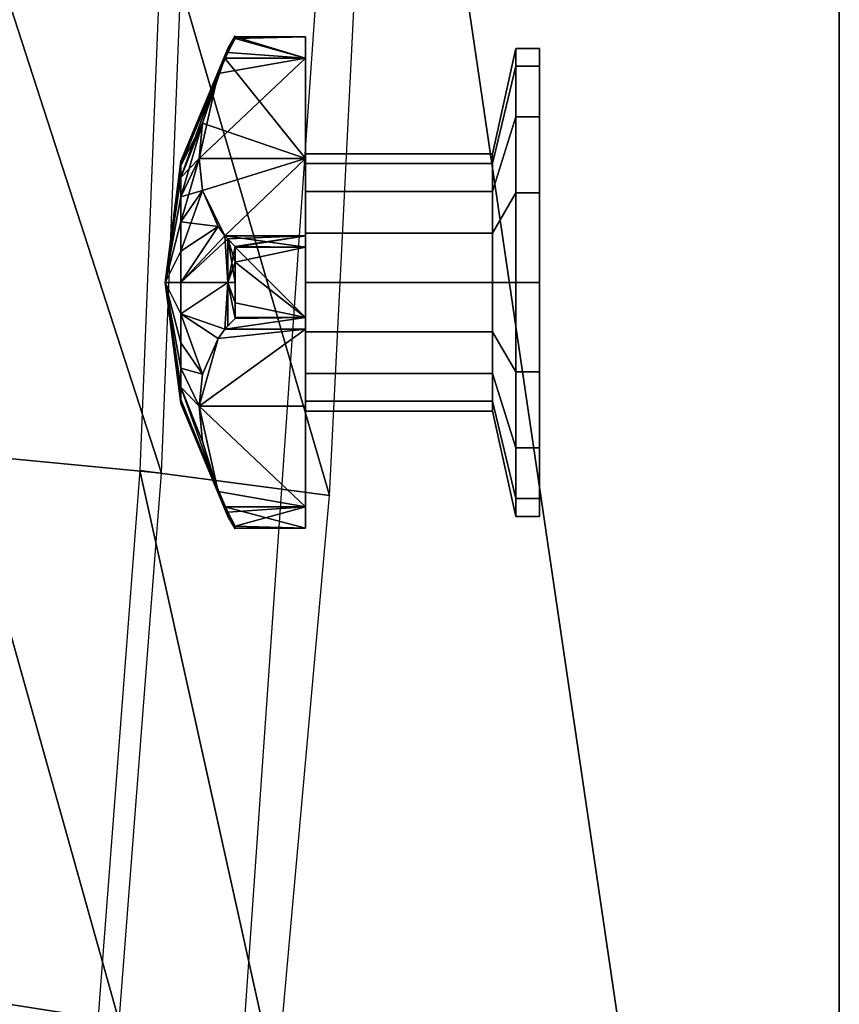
# Model space of a CAD drawing. Extents: x 0 to 60, y 12 to 112.
# Tile 41 of 43: x 55.62 to 60, y 88.86 to 94.12. Entities that reach past the tile are written whole.
import ezdxf

# ---------------------------------------------------------------- set-up
doc = ezdxf.new("R2010")
doc.units = 0
doc.header["$MEASUREMENT"] = 0
doc.layers.add('rubinetteria', color=7, linetype='CONTINUOUS', true_color=0xa8a8a8)
doc.layers.add('vasca', color=7, linetype='CONTINUOUS')

msp = doc.modelspace()

# ---------------------------------------------------------------- meshes
at = {"layer": 'rubinetteria'}
mesh = msp.add_polyface(dxfattribs=at)
corners = [(56.2103, 96.1385, 27.9538), (57.2103, 96.1385, 27.9538), (57.2103, 96.0909, 28.1929), (56.2103, 96.0909, 28.1929), (57.2103, 96.1963, 27.9777), (57.2103, 96.1534, 28.1929), (57.9603, 96.1963, 27.9777), (57.9603, 96.1385, 27.9538), (57.9603, 96.0909, 28.1929), (57.9603, 96.1534, 28.1929), (58.1478, 96.1385, 27.9538), (58.1478, 96.0909, 28.1929), (58.2728, 95.5611, 27.7146), (58.2728, 95.4659, 28.1929), (58.3978, 95.5611, 27.7146), (58.3978, 95.4659, 28.1929), (58.1478, 96.274, 27.751), (58.2728, 95.8321, 27.3091), (58.3978, 95.8321, 27.3091), (58.2728, 96.2376, 27.0381), (58.3978, 96.2376, 27.0381), (58.2728, 95.8321, 29.0768), (58.3978, 95.8321, 29.0768), (58.3978, 96.2376, 29.3478), (58.2728, 96.2376, 29.3478), (58.1478, 96.1385, 28.4321), (58.2728, 95.5611, 28.6713), (58.1478, 96.274, 28.6349), (58.3978, 95.5611, 28.6713), (57.2103, 96.1385, 28.4321), (56.2103, 96.1385, 28.4321), (57.9603, 96.1385, 28.4321), (56.0228, 96.0284, 28.8804), (56.1478, 96.0284, 28.8804), (56.1478, 96.0284, 27.5054), (56.0228, 96.0284, 27.5054), (57.1478, 94.0285, 28.3495), (57.1478, 93.9148, 27.9126), (57.1478, 94.0285, 27.9745), (56.7327, 93.9441, 27.9293), (56.7182, 93.9148, 27.9126), (56.7327, 93.966, 28.162), (56.7728, 94.0329, 28.162), (56.7728, 94.0188, 27.9695), (56.7728, 94.0285, 28.0537), (56.7327, 93.9441, 28.3947), (56.7728, 94.0188, 28.3545), (56.7728, 94.0285, 28.2702), (56.7728, 94.0285, 27.9745), (56.7728, 94.0285, 28.3495), (57.1478, 93.9148, 28.4114), (56.7182, 93.9148, 28.4114), (58.3978, 93.8708, 27.7146), (58.2728, 93.8708, 27.7146), (58.2728, 93.9659, 28.1929), (58.3978, 93.9659, 28.1929)]
mesh.append_faces([[corners[k] for k in face] for face in [(0, 1, 2, 3), (1, 4, 5, 2), (6, 7, 8, 9), (7, 10, 11, 8), (10, 12, 13, 11), (12, 14, 15, 13), (16, 17, 12, 10), (17, 18, 14, 12), (19, 20, 18, 17), (21, 22, 23, 24), (25, 26, 21, 27), (26, 28, 22, 21), (3, 2, 29, 30), (8, 11, 25, 31), (11, 13, 26, 25), (13, 15, 28, 26), (32, 33, 34, 35), (44, 42, 47), (43, 44, 48), (49, 47, 46), (52, 53, 54, 55)]])
mesh.append_faces([[corners[k] for k in face] for face in [(36, 37, 38), (44, 38, 48), (36, 47, 49)]], dxfattribs={"vtx0": -1})
mesh.append_faces([[corners[k] for k in face] for face in [(40, 43, 37), (48, 37, 43), (36, 46, 50), (45, 50, 46), (38, 47, 36), (47, 38, 44)]], dxfattribs={"vtx0": -1, "vtx1": -1})
mesh.append_faces([[corners[k] for k in face] for face in [(39, 42, 44)]], dxfattribs={"vtx0": -1, "vtx2": -1})
mesh.append_faces([[corners[k] for k in face] for face in [(39, 40, 41), (41, 42, 39), (43, 39, 44), (45, 46, 41), (42, 41, 47), (38, 37, 48), (39, 43, 40), (49, 46, 36), (51, 50, 45)]], dxfattribs={"vtx1": -1})
mesh.append_faces([[corners[k] for k in face] for face in [(46, 47, 41)]], dxfattribs={"vtx1": -1, "vtx2": -1})
mesh = msp.add_polyface(dxfattribs=at)
corners = [(57.1478, 92.5285, 29.4745), (57.1478, 93.3776, 28.8236), (57.1478, 92.9654, 29.3608), (57.1478, 94.0285, 28.3495), (57.1478, 93.3776, 27.5004), (57.1478, 93.9148, 27.9126), (57.1478, 93.9148, 28.4114), (57.1478, 92.4666, 29.3608), (56.7182, 93.9148, 27.9126), (56.681, 93.8323, 27.8629), (56.5795, 93.3776, 27.5004), (57.1478, 92.9654, 26.9632), (56.7182, 92.9654, 26.9632), (56.5986, 93.2068, 27.3119), (57.1478, 92.9035, 26.8495), (56.7728, 92.9035, 26.8495), (56.7327, 92.9487, 26.9338), (56.7728, 92.9085, 26.8592), (56.7182, 92.9654, 29.3608), (57.1478, 92.9035, 29.4745), (56.7728, 92.9035, 29.4745), (56.7728, 92.9085, 29.4648), (56.5986, 93.2068, 29.0121), (56.7182, 93.9148, 28.4114), (56.5986, 93.5661, 28.6528), (58.3978, 93.1943, 29.3478), (58.2728, 93.1943, 29.3478), (58.2728, 92.7159, 29.4429), (58.3978, 92.7159, 29.4429), (58.1478, 92.979, 28.8281), (58.1478, 92.7159, 28.8804), (58.3978, 93.5998, 29.0768), (58.2728, 93.5998, 29.0768), (58.1478, 93.2021, 28.6791), (57.1478, 93.2021, 28.6791), (57.1478, 92.979, 28.8281), (58.3978, 93.8708, 28.6713), (58.2728, 93.8708, 28.6713), (58.1478, 93.3511, 28.456), (57.1478, 93.3511, 28.456), (58.3978, 93.9659, 28.1929), (58.2728, 93.9659, 28.1929), (58.1478, 93.4034, 28.1929), (57.1478, 93.4034, 28.1929), (58.2728, 93.8708, 27.7146), (58.1478, 93.3511, 27.9299), (57.1478, 93.3511, 27.9299), (58.3978, 93.5998, 27.3091), (58.2728, 93.5998, 27.3091), (58.3978, 93.8708, 27.7146), (58.1478, 93.2021, 27.7068), (57.1478, 93.2021, 27.7068), (58.3978, 93.1943, 27.0381), (58.2728, 93.1943, 27.0381), (58.1478, 92.979, 27.5578), (57.1478, 92.979, 27.5578), (58.3978, 92.7159, 26.9429), (58.2728, 92.7159, 26.9429), (58.1478, 92.7159, 27.5054)]
mesh.append_faces([[corners[k] for k in face] for face in [(25, 26, 27, 28), (26, 29, 30, 27), (31, 32, 26, 25), (32, 33, 29, 26), (33, 34, 35, 29), (36, 37, 32, 31), (37, 38, 33, 32), (38, 39, 34, 33), (40, 41, 37, 36), (41, 42, 38, 37), (42, 43, 39, 38), (44, 45, 42, 41), (45, 46, 43, 42), (47, 48, 44, 49), (48, 50, 45, 44), (50, 51, 46, 45), (52, 53, 48, 47), (53, 54, 50, 48), (54, 55, 51, 50), (56, 57, 53, 52), (57, 58, 54, 53)]])
mesh.append_faces([[corners[k] for k in face] for face in [(6, 4, 3), (16, 11, 17)]], dxfattribs={"vtx0": -1, "vtx1": -1})
mesh.append_faces([[corners[k] for k in face] for face in [(7, 4, 6), (13, 4, 12), (21, 19, 18), (18, 1, 22), (24, 1, 23)]], dxfattribs={"vtx0": -1, "vtx1": -1, "vtx2": -1})
mesh.append_faces([[corners[k] for k in face] for face in [(0, 1, 2), (3, 4, 5), (7, 6, 1)]], dxfattribs={"vtx0": -1, "vtx2": -1})
mesh.append_faces([[corners[k] for k in face] for face in [(8, 5, 9), (4, 10, 5), (11, 12, 4), (14, 15, 11), (12, 11, 16), (2, 18, 19), (20, 19, 21), (2, 1, 18), (6, 23, 1)]], dxfattribs={"vtx1": -1})
mesh.append_faces([[corners[k] for k in face] for face in [(15, 17, 11)]], dxfattribs={"vtx1": -1, "vtx2": -1})
mesh = msp.add_polyface(dxfattribs=at)
corners = [(56.483, 93.0395, 27.6016), (56.3978, 92.716, 28.162), (56.483, 93.1735, 27.7045), (56.483, 93.2763, 27.8385), (56.483, 93.341, 27.9945), (56.483, 93.363, 28.162), (56.483, 93.341, 28.3295), (56.483, 93.2763, 28.4855), (56.483, 93.1735, 28.6195), (56.483, 93.0395, 28.7223), (56.483, 92.8835, 27.537), (56.681, 93.0151, 27.0457), (56.5986, 93.2068, 27.3119), (56.5795, 93.3776, 27.5004), (56.5986, 93.5661, 27.6712), (56.681, 93.8323, 27.8629), (56.7327, 93.966, 28.162), (56.7182, 93.9148, 27.9126), (56.681, 93.8323, 28.4611), (56.7182, 93.9148, 28.4114), (56.7327, 93.9441, 28.3947), (56.5986, 93.5661, 28.6528), (56.5795, 93.3776, 28.8236), (56.5986, 93.2068, 29.0121), (56.483, 92.8835, 28.787), (56.681, 93.0151, 29.2783), (56.483, 92.716, 28.809), (56.7182, 92.9654, 29.3608), (57.1478, 93.9148, 27.9126), (56.7182, 92.9654, 26.9632), (57.1478, 93.3776, 27.5004), (56.7327, 92.9487, 29.3901), (56.7728, 92.9085, 29.4648), (57.1478, 93.3776, 28.8236)]
mesh.append_faces([[corners[k] for k in face] for face in [(0, 1, 2), (2, 1, 3), (3, 1, 4), (4, 1, 5), (5, 1, 6), (6, 1, 7), (7, 1, 8), (8, 1, 9)]])
mesh.append_faces([[corners[k] for k in face] for face in [(2, 14, 13), (7, 18, 6)]], dxfattribs={"vtx0": -1})
mesh.append_faces([[corners[k] for k in face] for face in [(6, 19, 5), (25, 26, 27)]], dxfattribs={"vtx0": -1, "vtx1": -1})
mesh.append_faces([[corners[k] for k in face] for face in [(4, 16, 17), (15, 28, 13)]], dxfattribs={"vtx0": -1, "vtx1": -1, "vtx2": -1})
mesh.append_faces([[corners[k] for k in face] for face in [(10, 0, 11), (12, 11, 0), (2, 13, 0), (3, 14, 2), (15, 14, 4), (3, 4, 14), (5, 16, 4), (15, 4, 17), (18, 19, 6), (16, 5, 20), (21, 18, 7), (21, 7, 22), (8, 22, 7), (22, 8, 23), (9, 23, 8), (9, 24, 23), (14, 15, 13), (11, 12, 29), (13, 30, 12), (31, 32, 27), (25, 27, 23), (22, 23, 33), (22, 33, 21), (18, 21, 19)]], dxfattribs={"vtx1": -1})
mesh.append_faces([[corners[k] for k in face] for face in [(19, 20, 5)]], dxfattribs={"vtx1": -1, "vtx2": -1})
mesh.append_faces([[corners[k] for k in face] for face in [(13, 12, 0), (24, 25, 23)]], dxfattribs={"vtx2": -1})
mesh = msp.add_polyface(dxfattribs=at)
corners = [(57.1478, 92.5285, 29.4745), (57.1478, 92.9654, 29.3608), (57.1478, 92.9035, 29.4745), (57.1478, 92.4666, 29.3608), (57.1478, 93.3776, 28.8236), (57.1478, 91.4035, 27.9745), (57.1478, 91.5172, 28.4114), (57.1478, 91.4035, 28.3495), (57.1478, 92.0544, 28.8236), (57.1478, 92.9035, 26.8495), (57.1478, 92.4666, 26.9632), (57.1478, 92.5285, 26.8495), (57.1478, 92.0544, 27.5004), (57.1478, 92.9654, 26.9632), (57.1478, 91.5172, 27.9126), (57.1478, 93.3776, 27.5004), (56.7728, 92.9035, 29.4745), (56.7728, 91.4035, 28.0537), (56.7728, 92.8242, 26.8495), (58.1478, 92.979, 28.8281), (57.1478, 92.979, 28.8281), (57.1478, 92.7159, 28.8804), (58.1478, 92.7159, 28.8804), (58.1478, 92.7159, 27.5054), (57.1478, 92.7159, 27.5054), (57.1478, 92.979, 27.5578), (58.1478, 92.979, 27.5578), (58.3978, 92.2376, 27.0381), (58.2728, 92.2376, 27.0381), (58.2728, 92.7159, 26.9429), (58.3978, 92.7159, 26.9429), (58.1478, 92.4528, 27.5578), (57.1478, 92.4528, 27.5578), (58.3978, 91.8321, 27.3091), (58.2728, 91.8321, 27.3091), (58.1478, 92.2298, 27.7068), (57.1478, 92.2298, 27.7068), (58.3978, 91.5611, 27.7146), (58.2728, 91.5611, 27.7146), (58.1478, 92.0808, 27.9299), (57.1478, 92.0808, 27.9299), (58.3978, 91.4659, 28.1929), (58.2728, 91.4659, 28.1929), (58.1478, 92.0284, 28.1929), (57.1478, 92.0284, 28.1929), (58.3978, 91.5611, 28.6713), (58.2728, 91.5611, 28.6713), (58.1478, 92.0808, 28.456), (57.1478, 92.0808, 28.456), (58.3978, 91.8321, 29.0768), (58.2728, 91.8321, 29.0768), (58.1478, 92.2298, 28.6791), (57.1478, 92.2298, 28.6791), (58.3978, 92.2376, 29.3478), (58.2728, 92.2376, 29.3478), (58.1478, 92.4528, 28.8281), (57.1478, 92.4528, 28.8281), (58.3978, 92.7159, 29.4429), (58.2728, 92.7159, 29.4429)]
mesh.append_faces([[corners[k] for k in face] for face in [(19, 20, 21, 22), (23, 24, 25, 26), (27, 28, 29, 30), (28, 31, 23, 29), (31, 32, 24, 23), (33, 34, 28, 27), (34, 35, 31, 28), (35, 36, 32, 31), (37, 38, 34, 33), (38, 39, 35, 34), (39, 40, 36, 35), (41, 42, 38, 37), (42, 43, 39, 38), (43, 44, 40, 39), (45, 46, 42, 41), (46, 47, 43, 42), (47, 48, 44, 43), (49, 50, 46, 45), (50, 51, 47, 46), (51, 52, 48, 47), (53, 54, 50, 49), (54, 55, 51, 50), (55, 56, 52, 51), (57, 58, 54, 53), (58, 22, 55, 54), (22, 21, 56, 55)]])
mesh.append_faces([[corners[k] for k in face] for face in [(0, 1, 2), (5, 6, 7), (9, 10, 11), (16, 0, 2)]], dxfattribs={"vtx0": -1})
mesh.append_faces([[corners[k] for k in face] for face in [(3, 4, 0), (13, 12, 9), (15, 14, 13), (14, 3, 5), (7, 17, 5), (11, 18, 9)]], dxfattribs={"vtx0": -1, "vtx1": -1})
mesh.append_faces([[corners[k] for k in face] for face in [(15, 3, 14)]], dxfattribs={"vtx0": -1, "vtx1": -1, "vtx2": -1})
mesh.append_faces([[corners[k] for k in face] for face in [(5, 8, 6), (9, 12, 10), (5, 3, 8), (13, 14, 12)]], dxfattribs={"vtx0": -1, "vtx2": -1})
mesh = msp.add_polyface(dxfattribs=at)
corners = [(56.483, 92.716, 27.5149), (56.3978, 92.716, 28.162), (56.483, 92.8835, 27.537), (56.483, 92.5485, 28.787), (56.483, 92.716, 28.809), (56.483, 93.0395, 27.6016), (56.483, 92.3925, 28.7223), (56.483, 92.2585, 28.6195), (56.483, 92.3925, 27.6016), (56.483, 92.2585, 27.7045), (56.483, 93.0395, 28.7223), (56.483, 92.8835, 28.787), (56.483, 92.5485, 27.537), (56.681, 93.0151, 27.0457), (56.7327, 92.716, 26.912), (56.7327, 92.9487, 26.9338), (56.7182, 92.9654, 26.9632), (56.7327, 92.9487, 29.3901), (56.7182, 92.9654, 29.3608), (56.7327, 92.716, 29.412), (56.681, 93.0151, 29.2783), (56.7327, 92.4833, 29.3901), (56.7182, 92.4666, 29.3608), (56.681, 92.4169, 29.2783), (56.681, 92.4169, 27.0457), (56.7182, 92.4666, 26.9632), (56.7327, 92.4833, 26.9338), (56.7728, 92.9085, 26.8592), (56.7728, 92.716, 26.845), (56.7728, 92.8242, 26.8495), (56.7728, 92.716, 29.4789), (56.7728, 92.9085, 29.4648), (56.7728, 92.8242, 29.4745), (56.7728, 92.5235, 29.4648), (56.7728, 92.6077, 29.4745), (56.7728, 92.5235, 26.8592), (56.7728, 92.6077, 26.8495)]
mesh.append_faces([[corners[k] for k in face] for face in [(0, 1, 2), (1, 3, 4), (2, 1, 5), (1, 6, 3), (1, 7, 6), (1, 8, 9), (10, 1, 11), (1, 12, 8), (11, 1, 4), (1, 0, 12), (28, 29, 36), (34, 32, 30)]])
mesh.append_faces([[corners[k] for k in face] for face in [(19, 18, 4), (35, 14, 36)]], dxfattribs={"vtx0": -1, "vtx1": -1})
mesh.append_faces([[corners[k] for k in face] for face in [(22, 19, 3), (12, 14, 25)]], dxfattribs={"vtx0": -1, "vtx1": -1, "vtx2": -1})
mesh.append_faces([[corners[k] for k in face] for face in [(17, 30, 32)]], dxfattribs={"vtx0": -1, "vtx2": -1})
mesh.append_faces([[corners[k] for k in face] for face in [(2, 13, 0), (14, 0, 15), (17, 18, 19), (11, 4, 20), (21, 19, 22), (23, 22, 3), (4, 3, 19), (0, 14, 12), (24, 12, 25), (26, 25, 14), (15, 27, 14), (28, 14, 29), (19, 30, 17), (31, 17, 32), (21, 33, 19), (30, 19, 34), (26, 14, 35), (28, 36, 14), (26, 35, 25), (21, 22, 33)]], dxfattribs={"vtx1": -1})
mesh.append_faces([[corners[k] for k in face] for face in [(13, 16, 0), (16, 15, 0), (27, 29, 14), (33, 34, 19)]], dxfattribs={"vtx1": -1, "vtx2": -1})
mesh = msp.add_polyface(dxfattribs=at)
corners = [(56.7728, 92.5285, 26.8495), (57.1478, 92.5285, 26.8495), (56.7728, 92.5235, 26.8592), (57.1478, 92.4666, 26.9632), (56.7182, 92.4666, 26.9632), (57.1478, 92.0544, 27.5004), (56.5795, 92.0544, 27.5004), (56.681, 92.4169, 27.0457), (57.1478, 91.5172, 27.9126), (56.7182, 91.5172, 27.9126), (56.681, 91.5997, 27.8629), (56.7327, 91.4878, 27.9293), (56.7728, 91.4035, 27.9745), (56.7728, 91.4132, 27.9695), (57.1478, 91.4035, 27.9745), (56.7728, 91.4035, 28.3495), (57.1478, 91.4035, 28.3495), (56.7728, 91.4132, 28.3545), (57.1478, 91.5172, 28.4114), (56.7182, 91.5172, 28.4114), (57.1478, 92.0544, 28.8236), (56.5795, 92.0544, 28.8236), (56.681, 91.5997, 28.4611), (57.1478, 92.4666, 29.3608), (56.7182, 92.4666, 29.3608), (56.681, 92.4169, 29.2783), (57.1478, 92.5285, 29.4745), (56.7728, 92.5285, 29.4745), (56.7728, 92.5235, 29.4648), (56.7728, 91.399, 28.162), (56.7728, 91.4035, 28.0537), (56.7728, 91.4035, 28.2702), (56.7728, 92.6077, 29.4745), (56.7728, 92.8242, 29.4745), (56.7728, 92.9035, 29.4745), (56.7728, 92.6077, 26.8495), (57.1478, 92.9035, 26.8495), (56.7728, 92.8242, 26.8495), (56.7728, 92.9035, 26.8495), (56.7728, 92.9085, 29.4648), (56.7728, 92.9085, 26.8592)]
mesh.append_faces([[corners[k] for k in face] for face in [(29, 30, 31), (34, 39, 33), (37, 40, 38), (27, 32, 28), (2, 35, 0), (30, 13, 12), (15, 17, 31)]])
mesh.append_faces([[corners[k] for k in face] for face in [(26, 32, 27), (31, 16, 15), (14, 30, 12), (35, 1, 0), (36, 37, 38)]], dxfattribs={"vtx0": -1})
mesh.append_faces([[corners[k] for k in face] for face in [(14, 13, 8), (11, 8, 13), (30, 16, 31), (37, 1, 35)]], dxfattribs={"vtx0": -1, "vtx1": -1})
mesh.append_faces([[corners[k] for k in face] for face in [(2, 1, 4), (7, 3, 6), (6, 8, 10), (17, 16, 19), (22, 18, 21), (21, 23, 25), (24, 26, 28)]], dxfattribs={"vtx0": -1, "vtx1": -1, "vtx2": -1})
mesh.append_faces([[corners[k] for k in face] for face in [(26, 33, 32), (26, 34, 33)]], dxfattribs={"vtx0": -1, "vtx2": -1})
mesh.append_faces([[corners[k] for k in face] for face in [(0, 1, 2), (3, 4, 1), (5, 6, 3), (4, 3, 7), (5, 8, 6), (9, 10, 8), (9, 8, 11), (12, 13, 14), (15, 16, 17), (18, 19, 16), (20, 21, 18), (19, 18, 22), (20, 23, 21), (24, 25, 23), (23, 26, 24), (27, 28, 26)]], dxfattribs={"vtx1": -1})
mesh = msp.add_polyface(dxfattribs=at)
corners = [(56.3978, 92.716, 28.162), (56.483, 92.1556, 28.4855), (56.483, 92.2585, 28.6195), (56.483, 92.091, 28.3295), (56.483, 92.0689, 28.162), (56.483, 92.091, 27.9945), (56.483, 92.1556, 27.8385), (56.483, 92.2585, 27.7045), (56.681, 92.4169, 29.2783), (56.483, 92.5485, 28.787), (56.5986, 92.2252, 29.0121), (56.483, 92.3925, 28.7223), (56.5795, 92.0544, 28.8236), (56.5986, 91.8659, 28.6528), (56.681, 91.5997, 28.4611), (56.7327, 91.4878, 28.3947), (56.7182, 91.5172, 28.4114), (56.7327, 91.466, 28.162), (56.681, 91.5997, 27.8629), (56.7327, 91.4878, 27.9293), (56.7182, 91.5172, 27.9126), (56.5986, 91.8659, 27.6712), (56.5795, 92.0544, 27.5004), (56.483, 92.3925, 27.6016), (56.5986, 92.2252, 27.3119), (56.681, 92.4169, 27.0457), (56.483, 92.5485, 27.537), (56.7728, 91.399, 28.162), (56.7728, 91.4132, 28.3545), (56.7728, 91.4035, 28.2702), (56.7728, 91.4035, 28.0537), (56.7728, 91.4132, 27.9695)]
mesh.append_faces([[corners[k] for k in face] for face in [(0, 1, 2), (0, 3, 1), (0, 4, 3), (0, 5, 4), (0, 6, 5), (0, 7, 6)]])
mesh.append_faces([[corners[k] for k in face] for face in [(1, 14, 13), (7, 24, 22)]], dxfattribs={"vtx0": -1})
mesh.append_faces([[corners[k] for k in face] for face in [(17, 16, 4), (14, 4, 16), (27, 19, 30)]], dxfattribs={"vtx0": -1, "vtx1": -1})
mesh.append_faces([[corners[k] for k in face] for face in [(15, 27, 29)]], dxfattribs={"vtx0": -1, "vtx2": -1})
mesh.append_faces([[corners[k] for k in face] for face in [(8, 9, 10), (11, 10, 9), (11, 2, 10), (12, 10, 2), (2, 1, 12), (3, 14, 1), (3, 4, 14), (15, 16, 17), (5, 18, 4), (17, 4, 19), (5, 6, 18), (21, 18, 6), (7, 22, 6), (23, 24, 7), (25, 24, 26), (23, 26, 24), (17, 27, 15), (28, 15, 29), (17, 19, 27), (31, 30, 19), (24, 25, 22), (21, 22, 18), (15, 28, 16), (13, 14, 12), (10, 12, 8)]], dxfattribs={"vtx1": -1})
mesh.append_faces([[corners[k] for k in face] for face in [(18, 20, 4), (20, 19, 4)]], dxfattribs={"vtx1": -1, "vtx2": -1})
mesh.append_faces([[corners[k] for k in face] for face in [(1, 13, 12), (22, 21, 6)]], dxfattribs={"vtx2": -1})
at = {"layer": 'vasca'}
mesh = msp.add_polyface(dxfattribs=at)
corners = [(56.5034, 97.5689, 14.4823), (55.4235, 97.5414, 12.5191), (56.4952, 94.6323, 14.4823), (56.403, 100.5043, 14.4823), (55.3258, 100.4116, 12.5191), (55.1223, 103.2777, 12.5191), (54.3438, 97.5139, 10.5559), (55.4156, 94.6701, 12.5191), (54.2487, 100.3189, 10.5559), (54.0508, 103.1199, 10.5559), (53.264, 97.4865, 8.5927), (54.3361, 94.7077, 10.5559), (53.1716, 100.2262, 8.5927), (52.9793, 102.9621, 8.5927), (52.1406, 97.4579, 6.5498), (53.2565, 94.7455, 8.5927), (52.051, 100.1298, 6.5498), (51.8645, 102.798, 6.5498), (51.0169, 97.4293, 4.5069), (52.1333, 94.7848, 6.5498), (50.9301, 100.0334, 4.5069), (50.7494, 102.6338, 4.5069), (49.8936, 97.3988, 2.464), (51.0099, 94.8241, 4.5069), (49.8096, 99.9346, 2.464), (49.6347, 102.4669, 2.464), (49.4819, 97.3726, 1.8555), (49.8868, 94.8619, 2.464), (49.4752, 94.8943, 1.8555), (49.3991, 99.8499, 1.8555), (49.2268, 102.3237, 1.8555), (48.811, 97.3144, 1.2471), (48.7304, 99.6754, 1.2471), (57.4687, 97.9118, 16.25), (56.3886, 97.5975, 14.4823), (57.4354, 94.7436, 16.25), (57.3764, 101.0795, 16.25), (56.2884, 100.5406, 14.4823), (56.0798, 103.4795, 14.4823), (60, 80.75, 16.25), (60, 111.75, 16.25), (57.4635, 97.9724, 16.25)]
mesh.append_faces([[corners[k] for k in face] for face in [(0, 4, 1), (3, 5, 4), (1, 8, 6), (4, 9, 8), (6, 12, 10), (8, 13, 12), (10, 16, 14), (12, 17, 16), (14, 20, 18), (16, 21, 20), (18, 24, 22), (20, 25, 24), (27, 26, 28), (22, 29, 26), (24, 30, 29), (33, 37, 34), (36, 38, 37)]], dxfattribs={"vtx0": -1})
mesh.append_faces([[corners[k] for k in face] for face in [(0, 1, 2), (3, 4, 0), (1, 6, 7), (4, 8, 1), (6, 10, 11), (8, 12, 6), (10, 14, 15), (12, 16, 10), (13, 17, 12), (14, 18, 19), (16, 20, 14), (17, 21, 16), (18, 22, 23), (20, 24, 18), (21, 25, 20), (22, 26, 27), (24, 29, 22), (25, 30, 24), (26, 31, 28), (29, 32, 26), (33, 34, 35), (36, 37, 33)]], dxfattribs={"vtx1": -1})
mesh.append_faces([[corners[k] for k in face] for face in [(39, 40, 41)]], dxfattribs={"vtx1": -1, "vtx2": -1})
mesh = msp.add_polyface(dxfattribs=at)
corners = [(56.1531, 88.7674, 14.4823), (55.0825, 88.9355, 12.5191), (55.8191, 85.8452, 14.4823), (54.7575, 86.0782, 12.5191), (56.3784, 91.6975, 14.4823), (55.3019, 91.8004, 12.5191), (56.4952, 94.6323, 14.4823), (55.4156, 94.6701, 12.5191), (55.4235, 97.5414, 12.5191), (53.696, 86.311, 10.5559), (54.6118, 85.6611, 12.5191), (53.5543, 85.9034, 10.5559), (54.0122, 89.1035, 10.5559), (54.2255, 91.9033, 10.5559), (54.3361, 94.7077, 10.5559), (54.3438, 97.5139, 10.5559), (52.4968, 86.1459, 8.5927), (53.345, 85.5365, 10.5559), (52.6345, 86.544, 8.5927), (52.9417, 89.2715, 8.5927), (53.1491, 92.0063, 8.5927), (53.2565, 94.7455, 8.5927), (53.264, 97.4865, 8.5927), (51.828, 89.4464, 6.5498), (52.0291, 92.1134, 6.5498), (52.1333, 94.7848, 6.5498), (52.1406, 97.4579, 6.5498), (56.9926, 88.4204, 16.25), (56.0391, 88.7729, 14.4823), (56.583, 85.2729, 16.25), (57.2767, 91.5785, 16.25), (56.2639, 91.7106, 14.4823), (57.4354, 94.7436, 16.25), (56.3805, 94.6531, 14.4823), (56.3886, 97.5975, 14.4823), (60, 111.75, 16.25), (60, 80.75, 16.25), (60, 80.3673, 16.1739), (56.578, 85.2804, 16.25), (57.4635, 97.9724, 16.25)]
mesh.append_faces([[corners[k] for k in face] for face in [(2, 1, 3), (0, 5, 1), (4, 7, 5), (6, 8, 7), (10, 9, 11), (3, 12, 9), (1, 13, 12), (5, 14, 13), (7, 15, 14), (11, 18, 16), (9, 19, 18), (12, 20, 19), (13, 21, 20), (14, 22, 21), (19, 24, 23), (20, 25, 24), (21, 26, 25), (29, 28, 2), (27, 31, 28), (30, 33, 31), (32, 34, 33)]], dxfattribs={"vtx0": -1})
mesh.append_faces([[corners[k] for k in face] for face in [(38, 36, 39)]], dxfattribs={"vtx0": -1, "vtx1": -1})
mesh.append_faces([[corners[k] for k in face] for face in [(0, 1, 2), (4, 5, 0), (6, 7, 4), (3, 9, 10), (1, 12, 3), (5, 13, 1), (7, 14, 5), (11, 16, 17), (9, 18, 11), (12, 19, 9), (13, 20, 12), (14, 21, 13), (19, 23, 18), (20, 24, 19), (21, 25, 20), (27, 28, 29), (30, 31, 27), (32, 33, 30)]], dxfattribs={"vtx1": -1})
mesh.append_faces([[corners[k] for k in face] for face in [(35, 36, 37)]], dxfattribs={"vtx2": -1})
mesh = msp.add_polyface(dxfattribs=at)
corners = [(4.9485, 86.6744, 14.4823), (52.5705, 84.2751, 12.5191), (5.2451, 86.8889, 12.5191), (51.569, 84.5489, 10.5559), (5.5416, 87.1034, 10.5559), (50.5675, 84.8228, 8.5927), (5.8381, 87.3179, 8.5927), (49.5255, 85.1078, 6.5498), (6.1468, 87.5412, 6.5498), (48.4833, 85.3928, 4.5069), (6.4554, 87.7643, 4.5069), (47.4417, 85.6779, 2.464), (6.7694, 87.9872, 2.464), (47.0659, 85.9223, 1.8555), (6.9899, 88.1784, 1.8555), (46.4586, 86.4015, 1.2471), (7.4387, 88.5517, 1.2471), (44.8126, 87.6079, 0.6386), (8.9869, 89.4439, 0.6386), (9.9104, 103.0248, 0.6386), (44.8192, 104.5489, 0.6386), (45.1988, 104.4896, 0.6386), (45.5469, 104.361, 0.6386), (45.8548, 104.1714, 0.6386), (46.1137, 103.9288, 0.6386), (46.3151, 103.6413, 0.6386), (46.4501, 103.3171, 0.6386), (46.5102, 102.9643, 0.6386), (46.7443, 100.956, 0.6386), (46.8803, 92.8939, 0.6386), (46.7142, 90.8815, 0.6386), (17.8185, 83.3525, 16.25), (18.81, 85.9086, 14.4823), (10.5937, 83.421, 16.25), (11.8793, 86.2915, 14.4823), (25.0434, 83.284, 16.25), (25.7408, 85.5257, 14.4823), (32.2682, 83.2156, 16.25), (32.6716, 85.1428, 14.4823), (5, 79.75, 15.25), (15, 80.25, 15.25), (55, 79.75, 15.25), (5, 79.75, 5), (55, 79.75, 5), (15, 80.25, 5), (45, 80.25, 5), (60, 80.75, 16.25), (0, 80.75, 16.25), (0, 80.3673, 16.1739), (0, 80.0429, 15.9571), (60, 80.0429, 15.9571), (0, 79.8261, 15.6327), (60, 79.8261, 15.6327), (0, 79.75, 15.25), (0, 79.75), (3.3688, 83.4895, 16.25), (53.9379, 83.0081, 16.25)]
mesh.append_faces([[corners[k] for k in face] for face in [(0, 1, 2), (2, 3, 4), (4, 5, 6), (6, 7, 8), (8, 9, 10), (10, 11, 12), (12, 13, 14), (14, 15, 16), (16, 17, 18), (33, 32, 34), (31, 36, 32), (35, 38, 36)]], dxfattribs={"vtx0": -1})
mesh.append_faces([[corners[k] for k in face] for face in [(19, 18, 20), (20, 18, 21), (21, 18, 22), (22, 18, 23), (23, 18, 24), (24, 18, 25), (25, 18, 26), (26, 18, 27), (27, 18, 28), (29, 18, 30), (55, 47, 56)]], dxfattribs={"vtx0": -1, "vtx1": -1})
mesh.append_faces([[corners[k] for k in face] for face in [(30, 18, 17), (52, 53, 39)]], dxfattribs={"vtx0": -1, "vtx2": -1})
mesh.append_faces([[corners[k] for k in face] for face in [(9, 11, 10), (11, 13, 12), (13, 15, 14), (15, 17, 16), (31, 32, 33), (35, 36, 31), (37, 38, 35), (39, 40, 41), (42, 43, 44)]], dxfattribs={"vtx1": -1})
mesh.append_faces([[corners[k] for k in face] for face in [(43, 42, 54)]], dxfattribs={"vtx1": -1, "vtx2": -1})
mesh.append_faces([[corners[k] for k in face] for face in [(40, 44, 45), (46, 47, 48), (48, 49, 50), (50, 49, 51), (52, 51, 53)]], dxfattribs={"vtx2": -1})
mesh = msp.add_polyface(dxfattribs=at)
corners = [(53.5721, 84.0011, 14.4823), (52.5705, 84.2751, 12.5191), (4.9485, 86.6744, 14.4823), (51.569, 84.5489, 10.5559), (5.2451, 86.8889, 12.5191), (50.5675, 84.8228, 8.5927), (5.5416, 87.1034, 10.5559), (49.5255, 85.1078, 6.5498), (5.8381, 87.3179, 8.5927), (48.4833, 85.3928, 4.5069), (6.1468, 87.5412, 6.5498), (47.4362, 85.9772, 1.8555), (46.8192, 86.4538, 1.2471), (47.0659, 85.9223, 1.8555), (46.4586, 86.4015, 1.2471), (47.1569, 86.5688, 1.2471), (45.1436, 87.6525, 0.6386), (44.8126, 87.6079, 0.6386), (45.4537, 87.7507, 0.6386), (47.4649, 86.7407, 1.2471), (45.7365, 87.8975, 0.6386), (47.7363, 86.9639, 1.2471), (45.9857, 88.0882, 0.6386), (46.1949, 88.3178, 0.6386), (47.9642, 87.2328, 1.2471), (46.3578, 88.5815, 0.6386), (48.1417, 87.5416, 1.2471), (46.4681, 88.8744, 0.6386), (48.2618, 87.8847, 1.2471), (46.7142, 90.8815, 0.6386), (39.4931, 83.1471, 16.25), (39.6023, 84.7599, 14.4823), (32.2682, 83.2156, 16.25), (32.6716, 85.1428, 14.4823), (46.7179, 83.0786, 16.25), (46.5331, 84.377, 14.4823), (55, 79.75, 15.25), (15, 80.25, 15.25), (45, 80.25, 15.25), (45, 80.25, 5), (15, 80.25, 5), (55, 79.75, 5), (60, 80.75, 16.25), (0, 80.3673, 16.1739), (60, 80.3673, 16.1739), (60, 80.0429, 15.9571), (0, 79.8261, 15.6327), (60, 79.8261, 15.6327), (5, 79.75, 15.25), (0, 79.75), (60, 79.75), (0, 80.75, 16.25), (53.9379, 83.0081, 16.25)]
mesh.append_faces([[corners[k] for k in face] for face in [(13, 12, 14), (11, 15, 12), (14, 16, 17), (12, 18, 16), (15, 20, 18), (19, 22, 20), (21, 23, 22), (24, 25, 23), (26, 27, 25), (28, 29, 27), (29, 25, 27), (32, 31, 33), (30, 35, 31), (36, 37, 38), (42, 43, 44)]], dxfattribs={"vtx0": -1})
mesh.append_faces([[corners[k] for k in face] for face in [(29, 17, 16), (29, 16, 18), (29, 18, 20), (29, 20, 22), (29, 22, 23), (29, 23, 25), (41, 49, 50)]], dxfattribs={"vtx0": -1, "vtx2": -1})
mesh.append_faces([[corners[k] for k in face] for face in [(0, 1, 2), (1, 3, 4), (3, 5, 6), (5, 7, 8), (7, 9, 10), (11, 12, 13), (12, 16, 14), (15, 18, 12), (19, 20, 15), (21, 22, 19), (30, 31, 32), (34, 35, 30), (39, 40, 41), (44, 43, 45)]], dxfattribs={"vtx1": -1})
mesh.append_faces([[corners[k] for k in face] for face in [(48, 36, 47), (51, 42, 52)]], dxfattribs={"vtx1": -1, "vtx2": -1})
mesh.append_faces([[corners[k] for k in face] for face in [(39, 38, 37), (46, 47, 45)]], dxfattribs={"vtx2": -1})

doc.saveas('drawing.dxf')
